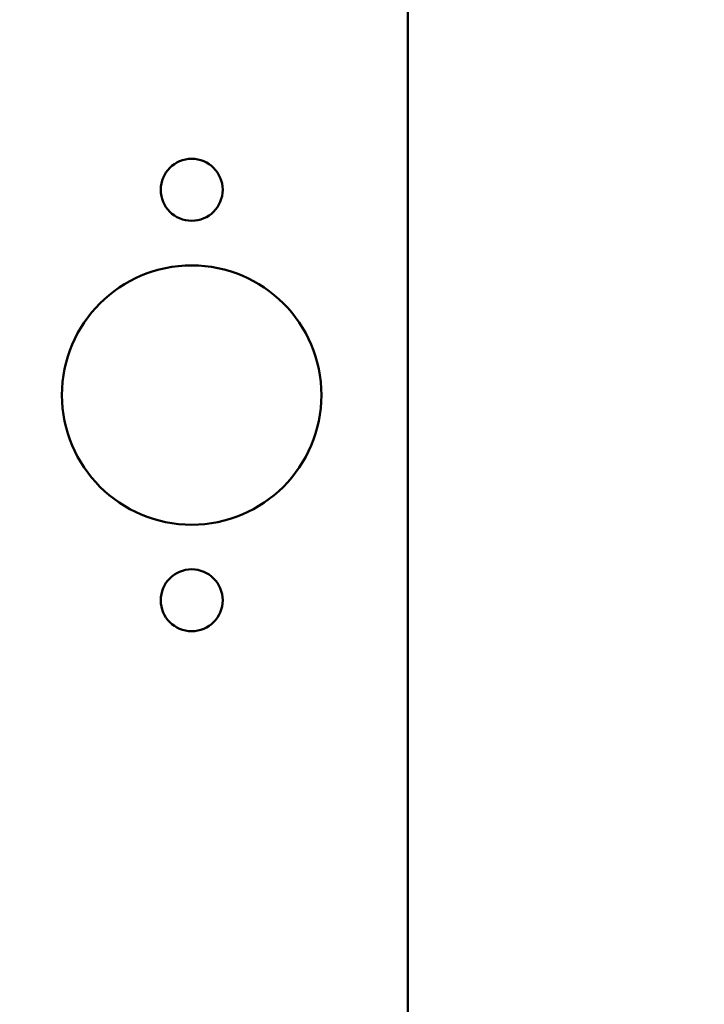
# Model space of a CAD drawing. Header units: millimetres. Extents: x 75 to 4764, y 75 to 3163.
# Tile 73 of 198: x 633 to 681, y 1875 to 1943. Entities that reach past the tile are written whole.
import ezdxf

# ---------------------------------------------------------------- set-up
doc = ezdxf.new("R2010")
doc.units = ezdxf.units.MM
doc.header["$LTSCALE"] = 15
doc.layers.add('Dimension (ISO)', color=7, linetype='Continuous', lineweight=25)
doc.layers.add('Visible (ISO)', color=7, linetype='Continuous', lineweight=50)
doc.styles.add('Note Text (ANSI)', font='tahoma.ttf')
doc.dimstyles.new('Default (ISO)', dxfattribs={"dimscale": 15, "dimtxt": 1, "dimasz": 2.5, "dimexe": 3.175, "dimexo": 0, "dimgap": 0.762, "dimtad": 1, "dimrnd": 1e-08, "dimzin": 0, "dimdsep": 46, "dimtxsty": 'Note Text (ANSI)', "dimcen": 0.09, "dimdle": 10, "dimclrd": 1, "dimclre": 1, "dimclrt": 1, "dimazin": 0, "dimtfac": 3.5052, "dimtmove": 0, "dimatfit": 3, "dimfxl": 1, "dimtolj": 1, "dimtzin": 0, "dimlwd": -1, "dimlwe": -1, "dimarcsym": 0})

# ---------------------------------------------------------------- blocks, each defined once
blk = doc.blocks.new('*D11')
at = {"layer": 'Defpoints', "color": 0, "transparency": 16777216}
for p in [(616.449, 1952.85), (815.239, 1952.85), (667.881, 1786.495)]:
    blk.add_point(p, dxfattribs=at)
at = {"layer": 'Dimension (ISO)', "color": 1, "transparency": 16777216}
for p, q in [((616.449, 1952.85), (862.864, 1952.85)), ((815.239, 1823.995), (815.239, 1915.35)), ((667.881, 1786.495), (862.864, 1786.495))]:
    blk.add_line(p, q, dxfattribs=at)
for points in [[(808.989, 1915.35), (821.489, 1915.35), (815.239, 1952.85)], [(808.989, 1823.995), (821.489, 1823.995), (815.239, 1786.495)]]:
    blk.add_solid(points, dxfattribs=at)
at = {"layer": 'Dimension (ISO)', "color": 1, "transparency": 16777216, "insert": (784.185, 1771.714), "char_height": 15, "attachment_point": 1, "rotation": 90, "style": 'Note Text (ANSI)'}
blk.add_mtext('\\A1;166.36 mm [6.549 in]', dxfattribs=at)

msp = doc.modelspace()

# ---------------------------------------------------------------- linework, layer by layer
at = {"layer": 'Visible (ISO)'}
msp.add_line((660.381, 1981.338), (660.381, 1802.585), dxfattribs=at)
for centre, radius in [((645.381, 1931.211), 2.15), ((645.381, 1916.961), 9), ((645.381, 1902.711), 2.15)]:
    msp.add_circle(centre, radius, dxfattribs=at)

# ---------------------------------------------------------------- dimensions: what is measured, and where the dimension line sits
at = {"layer": 'Dimension (ISO)', "color": 1, "true_color": 0xff0000}
dim = msp.add_linear_dim(base=(815.2393, 1952.8504), p1=(667.8813, 1786.4945), p2=(616.4486, 1952.8504), angle=270, text='<> mm [6.549 in]', dimstyle='Default (ISO)', override={"dimgap": 0.762, "dimdec": 2, "dimpost": '', "dimtol": 0, "dimlim": 0, "dimtp": 0, "dimtm": 0, "dimtdec": 2, "dimtofl": 0, "dimatfit": 1}, dxfattribs=at)
dim.commit()
dim.dimension.update_dxf_attribs({"geometry": '*D11', "text_midpoint": (815.2393, 1869.6724), "dimtype": 160})

doc.saveas('drawing.dxf')
